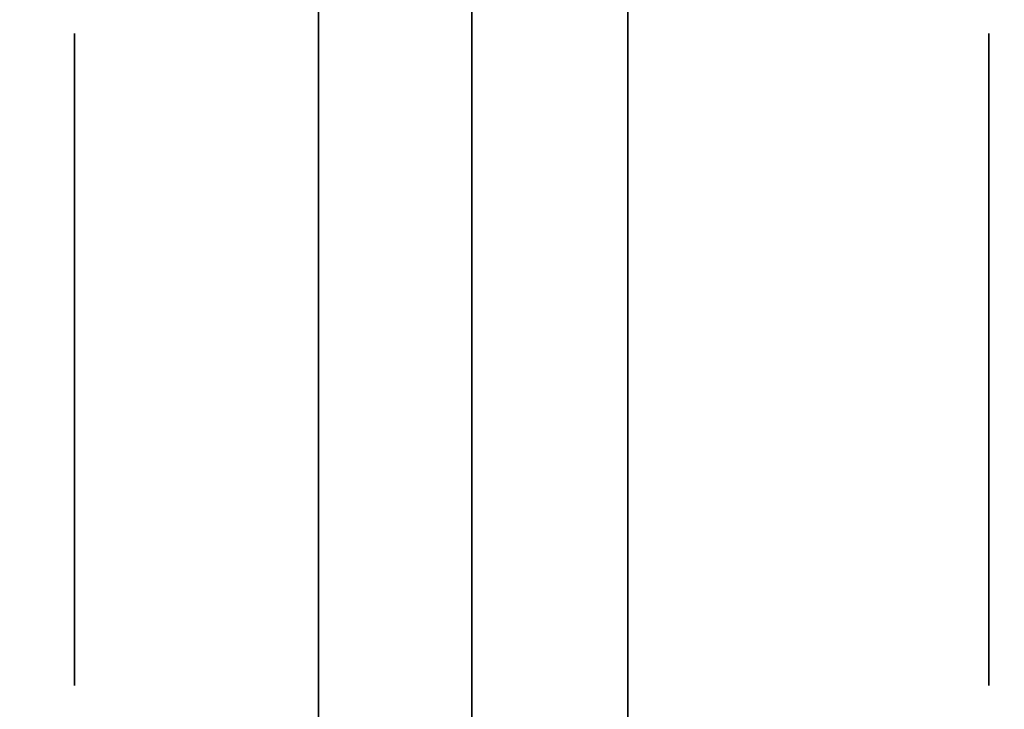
# Model space of a CAD drawing. Extents: x 248.8 to 273, y 2872.5 to 2876.7.
# Tile 56 of 256: x 248.8439 to 248.8843, y 2876.6703 to 2876.6986. Entities that reach past the tile are written whole.
import ezdxf

# ---------------------------------------------------------------- set-up
doc = ezdxf.new("R2010")
doc.units = 0
doc.header["$LTSCALE"] = 150
doc.header["$MEASUREMENT"] = 0
doc.layers.add('3DFACE_BOLT', color=7, linetype='CONTINUOUS')
doc.layers.add('3DFACE_SHAPE', color=7, linetype='CONTINUOUS')

msp = doc.modelspace()

# ---------------------------------------------------------------- linework, layer by layer
at = {"layer": '3DFACE_BOLT', "color": 1}
for points, invisible_edges in [([(248.846187, 2876.691354, -0.146583), (248.846187, 2876.698041, -0.135), (248.856187, 2876.691354, -0.146583)], 14), ([(248.856187, 2876.691354, -0.146583), (248.846187, 2876.698041, -0.135), (248.856187, 2876.698041, -0.135)], 3), ([(248.846187, 2876.698041, -0.135), (248.846187, 2876.691354, -0.123417), (248.856187, 2876.698041, -0.135)], 14), ([(248.856187, 2876.698041, -0.135), (248.846187, 2876.691354, -0.123417), (248.856187, 2876.691354, -0.123417)], 3), ([(248.846187, 2876.691354, -0.123417), (248.846187, 2876.698041, -0.135), (248.846187, 2876.691354, -0.146583)], 12), ([(248.846187, 2876.691354, -0.076583), (248.846187, 2876.698041, -0.065), (248.856187, 2876.691354, -0.076583)], 14), ([(248.856187, 2876.691354, -0.076583), (248.846187, 2876.698041, -0.065), (248.856187, 2876.698041, -0.065)], 3), ([(248.846187, 2876.698041, -0.065), (248.846187, 2876.691354, -0.053417), (248.856187, 2876.698041, -0.065)], 14), ([(248.856187, 2876.698041, -0.065), (248.846187, 2876.691354, -0.053417), (248.856187, 2876.691354, -0.053417)], 3), ([(248.846187, 2876.691354, -0.053417), (248.846187, 2876.698041, -0.065), (248.846187, 2876.691354, -0.076583)], 12), ([(248.856187, 2876.691354, -0.146583), (248.856187, 2876.698041, -0.135), (248.856187, 2876.691354, -0.123417)], 12), ([(248.856187, 2876.691354, -0.076583), (248.856187, 2876.698041, -0.065), (248.856187, 2876.691354, -0.053417)], 12), ([(248.868887, 2876.691354, -0.146583), (248.868887, 2876.698041, -0.135), (248.883687, 2876.691354, -0.146583)], 14), ([(248.883687, 2876.691354, -0.146583), (248.868887, 2876.698041, -0.135), (248.883687, 2876.698041, -0.135)], 3), ([(248.868887, 2876.698041, -0.135), (248.868887, 2876.691354, -0.123417), (248.883687, 2876.698041, -0.135)], 14), ([(248.883687, 2876.698041, -0.135), (248.868887, 2876.691354, -0.123417), (248.883687, 2876.691354, -0.123417)], 3), ([(248.868887, 2876.691354, -0.123417), (248.868887, 2876.698041, -0.135), (248.868887, 2876.691354, -0.146583)], 12), ([(248.868887, 2876.691354, -0.076583), (248.868887, 2876.698041, -0.065), (248.883687, 2876.691354, -0.076583)], 14), ([(248.883687, 2876.691354, -0.076583), (248.868887, 2876.698041, -0.065), (248.883687, 2876.698041, -0.065)], 3), ([(248.868887, 2876.698041, -0.065), (248.868887, 2876.691354, -0.053417), (248.883687, 2876.698041, -0.065)], 14), ([(248.883687, 2876.698041, -0.065), (248.868887, 2876.691354, -0.053417), (248.883687, 2876.691354, -0.053417)], 3), ([(248.868887, 2876.691354, -0.053417), (248.868887, 2876.698041, -0.065), (248.868887, 2876.691354, -0.076583)], 12), ([(248.883687, 2876.691354, -0.146583), (248.883687, 2876.698041, -0.135), (248.883687, 2876.691354, -0.123417)], 12), ([(248.883687, 2876.691354, -0.076583), (248.883687, 2876.698041, -0.065), (248.883687, 2876.691354, -0.053417)], 12), ([(248.906187, 2876.692275, -0.137472), (248.856187, 2876.692666, -0.135), (248.906187, 2876.692666, -0.135)], 3), ([(248.856187, 2876.692666, -0.135), (248.856187, 2876.692275, -0.132528), (248.906187, 2876.692666, -0.135)], 14), ([(248.906187, 2876.692666, -0.135), (248.856187, 2876.692275, -0.132528), (248.906187, 2876.692275, -0.132528)], 3), ([(248.906187, 2876.692275, -0.067472), (248.856187, 2876.692666, -0.065), (248.906187, 2876.692666, -0.065)], 3), ([(248.856187, 2876.692666, -0.065), (248.856187, 2876.692275, -0.062528), (248.906187, 2876.692666, -0.065)], 14), ([(248.906187, 2876.692666, -0.065), (248.856187, 2876.692275, -0.062528), (248.906187, 2876.692275, -0.062528)], 3), ([(248.856187, 2876.692275, -0.137472), (248.856187, 2876.692666, -0.135), (248.906187, 2876.692275, -0.137472)], 14), ([(248.856187, 2876.692275, -0.132528), (248.856187, 2876.692666, -0.135), (248.856187, 2876.692275, -0.137472)], 12), ([(248.856187, 2876.692275, -0.067472), (248.856187, 2876.692666, -0.065), (248.906187, 2876.692275, -0.067472)], 14), ([(248.856187, 2876.692275, -0.062528), (248.856187, 2876.692666, -0.065), (248.856187, 2876.692275, -0.067472)], 12), ([(248.856187, 2876.691139, -0.139702), (248.856187, 2876.692275, -0.137472), (248.906187, 2876.691139, -0.139702)], 14), ([(248.906187, 2876.691139, -0.139702), (248.856187, 2876.692275, -0.137472), (248.906187, 2876.692275, -0.137472)], 3), ([(248.856187, 2876.692275, -0.132528), (248.856187, 2876.691139, -0.130298), (248.906187, 2876.692275, -0.132528)], 14), ([(248.906187, 2876.692275, -0.132528), (248.856187, 2876.691139, -0.130298), (248.906187, 2876.691139, -0.130298)], 3), ([(248.856187, 2876.691139, -0.130298), (248.856187, 2876.692275, -0.132528), (248.856187, 2876.691139, -0.139702)], 14), ([(248.856187, 2876.691139, -0.139702), (248.856187, 2876.692275, -0.132528), (248.856187, 2876.692275, -0.137472)], 3), ([(248.856187, 2876.691139, -0.069702), (248.856187, 2876.692275, -0.067472), (248.906187, 2876.691139, -0.069702)], 14), ([(248.906187, 2876.691139, -0.069702), (248.856187, 2876.692275, -0.067472), (248.906187, 2876.692275, -0.067472)], 3), ([(248.856187, 2876.692275, -0.062528), (248.856187, 2876.691139, -0.060298), (248.906187, 2876.692275, -0.062528)], 14), ([(248.906187, 2876.692275, -0.062528), (248.856187, 2876.691139, -0.060298), (248.906187, 2876.691139, -0.060298)], 3), ([(248.856187, 2876.691139, -0.060298), (248.856187, 2876.692275, -0.062528), (248.856187, 2876.691139, -0.069702)], 14), ([(248.856187, 2876.691139, -0.069702), (248.856187, 2876.692275, -0.062528), (248.856187, 2876.692275, -0.067472)], 3), ([(248.846187, 2876.677979, -0.146583), (248.846187, 2876.691354, -0.146583), (248.856187, 2876.677979, -0.146583)], 14), ([(248.856187, 2876.677979, -0.146583), (248.846187, 2876.691354, -0.146583), (248.856187, 2876.691354, -0.146583)], 3), ([(248.846187, 2876.691354, -0.123417), (248.846187, 2876.677979, -0.123417), (248.856187, 2876.691354, -0.123417)], 14), ([(248.856187, 2876.691354, -0.123417), (248.846187, 2876.677979, -0.123417), (248.856187, 2876.677979, -0.123417)], 3), ([(248.846187, 2876.677979, -0.123417), (248.846187, 2876.691354, -0.123417), (248.846187, 2876.677979, -0.146583)], 14), ([(248.846187, 2876.677979, -0.146583), (248.846187, 2876.691354, -0.123417), (248.846187, 2876.691354, -0.146583)], 3), ([(248.846187, 2876.677979, -0.076583), (248.846187, 2876.691354, -0.076583), (248.856187, 2876.677979, -0.076583)], 14), ([(248.856187, 2876.677979, -0.076583), (248.846187, 2876.691354, -0.076583), (248.856187, 2876.691354, -0.076583)], 3), ([(248.846187, 2876.691354, -0.053417), (248.846187, 2876.677979, -0.053417), (248.856187, 2876.691354, -0.053417)], 14), ([(248.856187, 2876.691354, -0.053417), (248.846187, 2876.677979, -0.053417), (248.856187, 2876.677979, -0.053417)], 3), ([(248.846187, 2876.677979, -0.053417), (248.846187, 2876.691354, -0.053417), (248.846187, 2876.677979, -0.076583)], 14), ([(248.846187, 2876.677979, -0.076583), (248.846187, 2876.691354, -0.053417), (248.846187, 2876.691354, -0.076583)], 3), ([(248.856187, 2876.677979, -0.146583), (248.856187, 2876.691354, -0.146583), (248.856187, 2876.677979, -0.123417)], 14), ([(248.856187, 2876.677979, -0.123417), (248.856187, 2876.691354, -0.146583), (248.856187, 2876.691354, -0.123417)], 3), ([(248.856187, 2876.677979, -0.076583), (248.856187, 2876.691354, -0.076583), (248.856187, 2876.677979, -0.053417)], 14), ([(248.856187, 2876.677979, -0.053417), (248.856187, 2876.691354, -0.076583), (248.856187, 2876.691354, -0.053417)], 3), ([(248.856187, 2876.689369, -0.141472), (248.856187, 2876.691139, -0.139702), (248.906187, 2876.689369, -0.141472)], 14), ([(248.906187, 2876.689369, -0.141472), (248.856187, 2876.691139, -0.139702), (248.906187, 2876.691139, -0.139702)], 3), ([(248.856187, 2876.691139, -0.130298), (248.856187, 2876.689369, -0.128528), (248.906187, 2876.691139, -0.130298)], 14), ([(248.906187, 2876.691139, -0.130298), (248.856187, 2876.689369, -0.128528), (248.906187, 2876.689369, -0.128528)], 3), ([(248.856187, 2876.689369, -0.128528), (248.856187, 2876.691139, -0.130298), (248.856187, 2876.689369, -0.141472)], 14), ([(248.856187, 2876.689369, -0.141472), (248.856187, 2876.691139, -0.130298), (248.856187, 2876.691139, -0.139702)], 3), ([(248.856187, 2876.689369, -0.071472), (248.856187, 2876.691139, -0.069702), (248.906187, 2876.689369, -0.071472)], 14), ([(248.906187, 2876.689369, -0.071472), (248.856187, 2876.691139, -0.069702), (248.906187, 2876.691139, -0.069702)], 3), ([(248.856187, 2876.691139, -0.060298), (248.856187, 2876.689369, -0.058528), (248.906187, 2876.691139, -0.060298)], 14), ([(248.906187, 2876.691139, -0.060298), (248.856187, 2876.689369, -0.058528), (248.906187, 2876.689369, -0.058528)], 3), ([(248.856187, 2876.689369, -0.058528), (248.856187, 2876.691139, -0.060298), (248.856187, 2876.689369, -0.071472)], 14), ([(248.856187, 2876.689369, -0.071472), (248.856187, 2876.691139, -0.060298), (248.856187, 2876.691139, -0.069702)], 3), ([(248.868887, 2876.677979, -0.146583), (248.868887, 2876.691354, -0.146583), (248.883687, 2876.677979, -0.146583)], 14), ([(248.883687, 2876.677979, -0.146583), (248.868887, 2876.691354, -0.146583), (248.883687, 2876.691354, -0.146583)], 3), ([(248.868887, 2876.691354, -0.123417), (248.868887, 2876.677979, -0.123417), (248.883687, 2876.691354, -0.123417)], 14), ([(248.883687, 2876.691354, -0.123417), (248.868887, 2876.677979, -0.123417), (248.883687, 2876.677979, -0.123417)], 3), ([(248.868887, 2876.677979, -0.123417), (248.868887, 2876.691354, -0.123417), (248.868887, 2876.677979, -0.146583)], 14), ([(248.868887, 2876.677979, -0.146583), (248.868887, 2876.691354, -0.123417), (248.868887, 2876.691354, -0.146583)], 3), ([(248.868887, 2876.677979, -0.076583), (248.868887, 2876.691354, -0.076583), (248.883687, 2876.677979, -0.076583)], 14), ([(248.883687, 2876.677979, -0.076583), (248.868887, 2876.691354, -0.076583), (248.883687, 2876.691354, -0.076583)], 3), ([(248.868887, 2876.691354, -0.053417), (248.868887, 2876.677979, -0.053417), (248.883687, 2876.691354, -0.053417)], 14), ([(248.883687, 2876.691354, -0.053417), (248.868887, 2876.677979, -0.053417), (248.883687, 2876.677979, -0.053417)], 3), ([(248.868887, 2876.677979, -0.053417), (248.868887, 2876.691354, -0.053417), (248.868887, 2876.677979, -0.076583)], 14), ([(248.868887, 2876.677979, -0.076583), (248.868887, 2876.691354, -0.053417), (248.868887, 2876.691354, -0.076583)], 3), ([(248.883687, 2876.677979, -0.146583), (248.883687, 2876.691354, -0.146583), (248.883687, 2876.677979, -0.123417)], 14), ([(248.883687, 2876.677979, -0.123417), (248.883687, 2876.691354, -0.146583), (248.883687, 2876.691354, -0.123417)], 3), ([(248.883687, 2876.677979, -0.076583), (248.883687, 2876.691354, -0.076583), (248.883687, 2876.677979, -0.053417)], 14), ([(248.883687, 2876.677979, -0.053417), (248.883687, 2876.691354, -0.076583), (248.883687, 2876.691354, -0.053417)], 3), ([(248.856187, 2876.687139, -0.142608), (248.856187, 2876.689369, -0.141472), (248.906187, 2876.687139, -0.142608)], 14), ([(248.906187, 2876.687139, -0.142608), (248.856187, 2876.689369, -0.141472), (248.906187, 2876.689369, -0.141472)], 3), ([(248.856187, 2876.689369, -0.128528), (248.856187, 2876.687139, -0.127392), (248.906187, 2876.689369, -0.128528)], 14), ([(248.906187, 2876.689369, -0.128528), (248.856187, 2876.687139, -0.127392), (248.906187, 2876.687139, -0.127392)], 3), ([(248.856187, 2876.687139, -0.127392), (248.856187, 2876.689369, -0.128528), (248.856187, 2876.687139, -0.142608)], 14), ([(248.856187, 2876.687139, -0.142608), (248.856187, 2876.689369, -0.128528), (248.856187, 2876.689369, -0.141472)], 3), ([(248.856187, 2876.687139, -0.072608), (248.856187, 2876.689369, -0.071472), (248.906187, 2876.687139, -0.072608)], 14), ([(248.906187, 2876.687139, -0.072608), (248.856187, 2876.689369, -0.071472), (248.906187, 2876.689369, -0.071472)], 3), ([(248.856187, 2876.689369, -0.058528), (248.856187, 2876.687139, -0.057392), (248.906187, 2876.689369, -0.058528)], 14), ([(248.906187, 2876.689369, -0.058528), (248.856187, 2876.687139, -0.057392), (248.906187, 2876.687139, -0.057392)], 3), ([(248.856187, 2876.687139, -0.057392), (248.856187, 2876.689369, -0.058528), (248.856187, 2876.687139, -0.072608)], 14), ([(248.856187, 2876.687139, -0.072608), (248.856187, 2876.689369, -0.058528), (248.856187, 2876.689369, -0.071472)], 3), ([(248.856187, 2876.684666, -0.143), (248.856187, 2876.687139, -0.142608), (248.906187, 2876.684666, -0.143)], 14), ([(248.906187, 2876.684666, -0.143), (248.856187, 2876.687139, -0.142608), (248.906187, 2876.687139, -0.142608)], 3), ([(248.856187, 2876.687139, -0.127392), (248.856187, 2876.684666, -0.127), (248.906187, 2876.687139, -0.127392)], 14), ([(248.906187, 2876.687139, -0.127392), (248.856187, 2876.684666, -0.127), (248.906187, 2876.684666, -0.127)], 3), ([(248.856187, 2876.684666, -0.127), (248.856187, 2876.687139, -0.127392), (248.856187, 2876.684666, -0.143)], 14), ([(248.856187, 2876.684666, -0.143), (248.856187, 2876.687139, -0.127392), (248.856187, 2876.687139, -0.142608)], 3), ([(248.856187, 2876.684666, -0.073), (248.856187, 2876.687139, -0.072608), (248.906187, 2876.684666, -0.073)], 14), ([(248.906187, 2876.684666, -0.073), (248.856187, 2876.687139, -0.072608), (248.906187, 2876.687139, -0.072608)], 3), ([(248.856187, 2876.687139, -0.057392), (248.856187, 2876.684666, -0.057), (248.906187, 2876.687139, -0.057392)], 14), ([(248.906187, 2876.687139, -0.057392), (248.856187, 2876.684666, -0.057), (248.906187, 2876.684666, -0.057)], 3), ([(248.856187, 2876.684666, -0.057), (248.856187, 2876.687139, -0.057392), (248.856187, 2876.684666, -0.073)], 14), ([(248.856187, 2876.684666, -0.073), (248.856187, 2876.687139, -0.057392), (248.856187, 2876.687139, -0.072608)], 3), ([(248.906187, 2876.682194, -0.142608), (248.856187, 2876.684666, -0.143), (248.906187, 2876.684666, -0.143)], 3), ([(248.856187, 2876.684666, -0.127), (248.856187, 2876.682194, -0.127392), (248.906187, 2876.684666, -0.127)], 14), ([(248.906187, 2876.684666, -0.127), (248.856187, 2876.682194, -0.127392), (248.906187, 2876.682194, -0.127392)], 3), ([(248.906187, 2876.682194, -0.072608), (248.856187, 2876.684666, -0.073), (248.906187, 2876.684666, -0.073)], 3), ([(248.856187, 2876.684666, -0.057), (248.856187, 2876.682194, -0.057392), (248.906187, 2876.684666, -0.057)], 14), ([(248.906187, 2876.684666, -0.057), (248.856187, 2876.682194, -0.057392), (248.906187, 2876.682194, -0.057392)], 3), ([(248.856187, 2876.682194, -0.142608), (248.856187, 2876.684666, -0.143), (248.906187, 2876.682194, -0.142608)], 14), ([(248.856187, 2876.682194, -0.127392), (248.856187, 2876.684666, -0.127), (248.856187, 2876.682194, -0.142608)], 14), ([(248.856187, 2876.682194, -0.142608), (248.856187, 2876.684666, -0.127), (248.856187, 2876.684666, -0.143)], 3), ([(248.856187, 2876.682194, -0.072608), (248.856187, 2876.684666, -0.073), (248.906187, 2876.682194, -0.072608)], 14), ([(248.856187, 2876.682194, -0.057392), (248.856187, 2876.684666, -0.057), (248.856187, 2876.682194, -0.072608)], 14), ([(248.856187, 2876.682194, -0.072608), (248.856187, 2876.684666, -0.057), (248.856187, 2876.684666, -0.073)], 3), ([(248.856187, 2876.679964, -0.141472), (248.856187, 2876.682194, -0.142608), (248.906187, 2876.679964, -0.141472)], 14), ([(248.906187, 2876.679964, -0.141472), (248.856187, 2876.682194, -0.142608), (248.906187, 2876.682194, -0.142608)], 3), ([(248.856187, 2876.682194, -0.127392), (248.856187, 2876.679964, -0.128528), (248.906187, 2876.682194, -0.127392)], 14), ([(248.906187, 2876.682194, -0.127392), (248.856187, 2876.679964, -0.128528), (248.906187, 2876.679964, -0.128528)], 3), ([(248.856187, 2876.679964, -0.128528), (248.856187, 2876.682194, -0.127392), (248.856187, 2876.679964, -0.141472)], 14), ([(248.856187, 2876.679964, -0.141472), (248.856187, 2876.682194, -0.127392), (248.856187, 2876.682194, -0.142608)], 3), ([(248.856187, 2876.679964, -0.071472), (248.856187, 2876.682194, -0.072608), (248.906187, 2876.679964, -0.071472)], 14), ([(248.906187, 2876.679964, -0.071472), (248.856187, 2876.682194, -0.072608), (248.906187, 2876.682194, -0.072608)], 3), ([(248.856187, 2876.682194, -0.057392), (248.856187, 2876.679964, -0.058528), (248.906187, 2876.682194, -0.057392)], 14), ([(248.906187, 2876.682194, -0.057392), (248.856187, 2876.679964, -0.058528), (248.906187, 2876.679964, -0.058528)], 3), ([(248.856187, 2876.679964, -0.058528), (248.856187, 2876.682194, -0.057392), (248.856187, 2876.679964, -0.071472)], 14), ([(248.856187, 2876.679964, -0.071472), (248.856187, 2876.682194, -0.057392), (248.856187, 2876.682194, -0.072608)], 3), ([(248.856187, 2876.678194, -0.139702), (248.856187, 2876.679964, -0.141472), (248.906187, 2876.678194, -0.139702)], 14), ([(248.906187, 2876.678194, -0.139702), (248.856187, 2876.679964, -0.141472), (248.906187, 2876.679964, -0.141472)], 3), ([(248.856187, 2876.679964, -0.128528), (248.856187, 2876.678194, -0.130298), (248.906187, 2876.679964, -0.128528)], 14), ([(248.906187, 2876.679964, -0.128528), (248.856187, 2876.678194, -0.130298), (248.906187, 2876.678194, -0.130298)], 3), ([(248.856187, 2876.678194, -0.130298), (248.856187, 2876.679964, -0.128528), (248.856187, 2876.678194, -0.139702)], 14), ([(248.856187, 2876.678194, -0.139702), (248.856187, 2876.679964, -0.128528), (248.856187, 2876.679964, -0.141472)], 3), ([(248.856187, 2876.678194, -0.069702), (248.856187, 2876.679964, -0.071472), (248.906187, 2876.678194, -0.069702)], 14), ([(248.906187, 2876.678194, -0.069702), (248.856187, 2876.679964, -0.071472), (248.906187, 2876.679964, -0.071472)], 3), ([(248.856187, 2876.679964, -0.058528), (248.856187, 2876.678194, -0.060298), (248.906187, 2876.679964, -0.058528)], 14), ([(248.906187, 2876.679964, -0.058528), (248.856187, 2876.678194, -0.060298), (248.906187, 2876.678194, -0.060298)], 3), ([(248.856187, 2876.678194, -0.060298), (248.856187, 2876.679964, -0.058528), (248.856187, 2876.678194, -0.069702)], 14), ([(248.856187, 2876.678194, -0.069702), (248.856187, 2876.679964, -0.058528), (248.856187, 2876.679964, -0.071472)], 3), ([(248.856187, 2876.677058, -0.137472), (248.856187, 2876.678194, -0.139702), (248.906187, 2876.677058, -0.137472)], 14), ([(248.906187, 2876.677058, -0.137472), (248.856187, 2876.678194, -0.139702), (248.906187, 2876.678194, -0.139702)], 3), ([(248.856187, 2876.678194, -0.130298), (248.856187, 2876.677058, -0.132528), (248.906187, 2876.678194, -0.130298)], 14), ([(248.906187, 2876.678194, -0.130298), (248.856187, 2876.677058, -0.132528), (248.906187, 2876.677058, -0.132528)], 3), ([(248.856187, 2876.677058, -0.132528), (248.856187, 2876.678194, -0.130298), (248.856187, 2876.677058, -0.137472)], 14), ([(248.856187, 2876.677058, -0.137472), (248.856187, 2876.678194, -0.130298), (248.856187, 2876.678194, -0.139702)], 3), ([(248.856187, 2876.677058, -0.067472), (248.856187, 2876.678194, -0.069702), (248.906187, 2876.677058, -0.067472)], 14), ([(248.906187, 2876.677058, -0.067472), (248.856187, 2876.678194, -0.069702), (248.906187, 2876.678194, -0.069702)], 3), ([(248.856187, 2876.678194, -0.060298), (248.856187, 2876.677058, -0.062528), (248.906187, 2876.678194, -0.060298)], 14), ([(248.906187, 2876.678194, -0.060298), (248.856187, 2876.677058, -0.062528), (248.906187, 2876.677058, -0.062528)], 3), ([(248.856187, 2876.677058, -0.062528), (248.856187, 2876.678194, -0.060298), (248.856187, 2876.677058, -0.067472)], 14), ([(248.856187, 2876.677058, -0.067472), (248.856187, 2876.678194, -0.060298), (248.856187, 2876.678194, -0.069702)], 3), ([(248.846187, 2876.671291, -0.135), (248.846187, 2876.677979, -0.146583), (248.856187, 2876.671291, -0.135)], 14), ([(248.856187, 2876.671291, -0.135), (248.846187, 2876.677979, -0.146583), (248.856187, 2876.677979, -0.146583)], 3), ([(248.846187, 2876.677979, -0.123417), (248.846187, 2876.671291, -0.135), (248.856187, 2876.677979, -0.123417)], 14), ([(248.856187, 2876.677979, -0.123417), (248.846187, 2876.671291, -0.135), (248.856187, 2876.671291, -0.135)], 3), ([(248.846187, 2876.671291, -0.135), (248.846187, 2876.677979, -0.123417), (248.846187, 2876.677979, -0.146583)], 2), ([(248.846187, 2876.671291, -0.065), (248.846187, 2876.677979, -0.076583), (248.856187, 2876.671291, -0.065)], 14), ([(248.856187, 2876.671291, -0.065), (248.846187, 2876.677979, -0.076583), (248.856187, 2876.677979, -0.076583)], 3), ([(248.846187, 2876.677979, -0.053417), (248.846187, 2876.671291, -0.065), (248.856187, 2876.677979, -0.053417)], 14), ([(248.856187, 2876.677979, -0.053417), (248.846187, 2876.671291, -0.065), (248.856187, 2876.671291, -0.065)], 3), ([(248.846187, 2876.671291, -0.065), (248.846187, 2876.677979, -0.053417), (248.846187, 2876.677979, -0.076583)], 2), ([(248.856187, 2876.671291, -0.135), (248.856187, 2876.677979, -0.146583), (248.856187, 2876.677979, -0.123417)], 2), ([(248.856187, 2876.671291, -0.065), (248.856187, 2876.677979, -0.076583), (248.856187, 2876.677979, -0.053417)], 2), ([(248.868887, 2876.671291, -0.135), (248.868887, 2876.677979, -0.146583), (248.883687, 2876.671291, -0.135)], 14), ([(248.883687, 2876.671291, -0.135), (248.868887, 2876.677979, -0.146583), (248.883687, 2876.677979, -0.146583)], 3), ([(248.868887, 2876.677979, -0.123417), (248.868887, 2876.671291, -0.135), (248.883687, 2876.677979, -0.123417)], 14), ([(248.883687, 2876.677979, -0.123417), (248.868887, 2876.671291, -0.135), (248.883687, 2876.671291, -0.135)], 3), ([(248.868887, 2876.671291, -0.135), (248.868887, 2876.677979, -0.123417), (248.868887, 2876.677979, -0.146583)], 2), ([(248.868887, 2876.671291, -0.065), (248.868887, 2876.677979, -0.076583), (248.883687, 2876.671291, -0.065)], 14), ([(248.883687, 2876.671291, -0.065), (248.868887, 2876.677979, -0.076583), (248.883687, 2876.677979, -0.076583)], 3), ([(248.868887, 2876.677979, -0.053417), (248.868887, 2876.671291, -0.065), (248.883687, 2876.677979, -0.053417)], 14), ([(248.883687, 2876.677979, -0.053417), (248.868887, 2876.671291, -0.065), (248.883687, 2876.671291, -0.065)], 3), ([(248.868887, 2876.671291, -0.065), (248.868887, 2876.677979, -0.053417), (248.868887, 2876.677979, -0.076583)], 2), ([(248.883687, 2876.671291, -0.135), (248.883687, 2876.677979, -0.146583), (248.883687, 2876.677979, -0.123417)], 2), ([(248.883687, 2876.671291, -0.065), (248.883687, 2876.677979, -0.076583), (248.883687, 2876.677979, -0.053417)], 2), ([(248.856187, 2876.676666, -0.135), (248.856187, 2876.677058, -0.137472), (248.906187, 2876.676666, -0.135)], 14), ([(248.906187, 2876.676666, -0.135), (248.856187, 2876.677058, -0.137472), (248.906187, 2876.677058, -0.137472)], 3), ([(248.856187, 2876.677058, -0.132528), (248.856187, 2876.676666, -0.135), (248.906187, 2876.677058, -0.132528)], 14), ([(248.906187, 2876.677058, -0.132528), (248.856187, 2876.676666, -0.135), (248.906187, 2876.676666, -0.135)], 3), ([(248.856187, 2876.676666, -0.135), (248.856187, 2876.677058, -0.132528), (248.856187, 2876.677058, -0.137472)], 2), ([(248.856187, 2876.676666, -0.065), (248.856187, 2876.677058, -0.067472), (248.906187, 2876.676666, -0.065)], 14), ([(248.906187, 2876.676666, -0.065), (248.856187, 2876.677058, -0.067472), (248.906187, 2876.677058, -0.067472)], 3), ([(248.856187, 2876.677058, -0.062528), (248.856187, 2876.676666, -0.065), (248.906187, 2876.677058, -0.062528)], 14), ([(248.906187, 2876.677058, -0.062528), (248.856187, 2876.676666, -0.065), (248.906187, 2876.676666, -0.065)], 3), ([(248.856187, 2876.676666, -0.065), (248.856187, 2876.677058, -0.062528), (248.856187, 2876.677058, -0.067472)], 2)]:
    msp.add_3dface(points, dxfattribs=dict(at, invisible_edges=invisible_edges))
at = {"layer": '3DFACE_SHAPE', "color": 13}
for points, invisible_edges in [([(248.862487, 2876.693166, -0.065), (248.862487, 2876.690677, -0.05899), (248.862487, 2876.726667, -0.065)], 14), ([(248.862487, 2876.690677, -0.05899), (248.862487, 2876.684666, -0.0565), (248.862487, 2876.726667, -0.065)], 14), ([(248.862487, 2876.726667, -0.065), (248.862487, 2876.684666, -0.0565), (248.862487, 2876.726667, -0.03)], 15), ([(248.862487, 2876.684666, -0.0565), (248.862487, 2876.678656, -0.05899), (248.862487, 2876.726667, -0.03)], 14), ([(248.862487, 2876.726667, -0.03), (248.862487, 2876.678656, -0.05899), (248.862487, 2876.624667, -0.03)], 3), ([(248.862487, 2876.624667, -0.17), (248.862487, 2876.690677, -0.14101), (248.862487, 2876.726667, -0.17)], 3), ([(248.862487, 2876.690677, -0.14101), (248.862487, 2876.726667, -0.135), (248.862487, 2876.726667, -0.17)], 13), ([(248.862487, 2876.690677, -0.14101), (248.862487, 2876.693166, -0.135), (248.862487, 2876.726667, -0.135)], 14), ([(248.862487, 2876.693166, -0.065), (248.862487, 2876.726667, -0.065), (248.862487, 2876.690677, -0.12899)], 15), ([(248.862487, 2876.690677, -0.12899), (248.862487, 2876.726667, -0.065), (248.862487, 2876.693166, -0.135)], 3), ([(248.862487, 2876.726667, -0.065), (248.862487, 2876.726667, -0.135), (248.862487, 2876.693166, -0.135)], 14), ([(248.862487, 2876.624667, -0.03), (248.868887, 2876.684666, -0.03), (248.862487, 2876.726667, -0.03)], 3), ([(248.868887, 2876.684666, -0.03), (248.868887, 2876.726667, -0.03), (248.862487, 2876.726667, -0.03)], 12), ([(248.868887, 2876.726667, -0.17), (248.868887, 2876.631067, -0.17), (248.862487, 2876.726667, -0.17)], 2), ([(248.862487, 2876.726667, -0.17), (248.868887, 2876.631067, -0.17), (248.862487, 2876.624667, -0.17)], 3), ([(248.868887, 2876.684666, -0.03), (248.868887, 2876.690677, -0.05899), (248.868887, 2876.726667, -0.03)], 15), ([(248.868887, 2876.690677, -0.05899), (248.868887, 2876.693166, -0.065), (248.868887, 2876.726667, -0.03)], 14), ([(248.868887, 2876.726667, -0.03), (248.868887, 2876.693166, -0.065), (248.868887, 2876.690677, -0.07101)], 13), ([(248.868887, 2876.690677, -0.07101), (248.868887, 2876.693166, -0.135), (248.868887, 2876.726667, -0.03)], 15), ([(248.868887, 2876.693166, -0.135), (248.868887, 2876.726667, -0.17), (248.868887, 2876.726667, -0.03)], 13), ([(248.868887, 2876.693166, -0.135), (248.868887, 2876.690677, -0.14101), (248.868887, 2876.726667, -0.17)], 14), ([(248.868887, 2876.690677, -0.14101), (248.868887, 2876.684666, -0.1435), (248.868887, 2876.726667, -0.17)], 14), ([(248.868887, 2876.726667, -0.17), (248.868887, 2876.684666, -0.1435), (248.868887, 2876.678656, -0.14101)], 13), ([(248.868887, 2876.726667, -0.17), (248.868887, 2876.678656, -0.14101), (248.868887, 2876.631067, -0.17)], 3), ([(248.856187, 2872.521516, -0.1905), (248.856187, 2876.721516, -0.1905), (248.759337, 2872.521516, -0.1905)], 2), ([(248.856187, 2876.721516, -0.1905), (248.759337, 2876.721516, -0.1905), (248.759337, 2872.521516, -0.1905)], 12), ([(248.856187, 2876.721516, -0.0095), (248.856187, 2876.684666, -0.0095), (248.759337, 2876.721516, -0.0095)], 2), ([(248.856187, 2876.684666, -0.0095), (248.856187, 2876.558366, -0.0095), (248.759337, 2876.721516, -0.0095)], 14), ([(248.759337, 2876.721516, -0.0095), (248.856187, 2876.558366, -0.0095), (248.856187, 2874.684666, -0.0095)], 13), ([(248.856187, 2874.684666, -0.0095), (248.856187, 2874.558366, -0.0095), (248.759337, 2876.721516, -0.0095)], 14), ([(248.856187, 2874.558366, -0.0095), (248.856187, 2872.684666, -0.0095), (248.759337, 2876.721516, -0.0095)], 14), ([(248.759337, 2876.721516, -0.0095), (248.856187, 2872.684666, -0.0095), (248.856187, 2872.558366, -0.0095)], 13), ([(248.759337, 2872.521516, -0.0095), (248.759337, 2876.721516, -0.0095), (248.856187, 2872.558366, -0.0095)], 14), ([(248.959337, 2872.521516), (248.959337, 2876.721516), (248.759337, 2872.521516)], 2), ([(248.959337, 2876.721516), (248.759337, 2876.721516), (248.759337, 2872.521516)], 12), ([(248.759337, 2872.521516, -0.2), (248.759337, 2876.721516, -0.2), (248.959337, 2872.521516, -0.2)], 2), ([(248.759337, 2876.721516, -0.2), (248.959337, 2876.721516, -0.2), (248.959337, 2872.521516, -0.2)], 12), ([(248.856187, 2874.558366, -0.1435), (248.856187, 2876.721516, -0.1905), (248.856187, 2872.684666, -0.1435)], 15), ([(248.856187, 2872.684666, -0.1435), (248.856187, 2876.721516, -0.1905), (248.856187, 2872.521516, -0.1905)], 13), ([(248.856187, 2874.684666, -0.1435), (248.856187, 2876.721516, -0.1905), (248.856187, 2874.558366, -0.1435)], 15), ([(248.856187, 2874.684666, -0.1435), (248.856187, 2876.558366, -0.1435), (248.856187, 2876.721516, -0.1905)], 15), ([(248.856187, 2876.558366, -0.1435), (248.856187, 2876.564377, -0.14101), (248.856187, 2876.721516, -0.1905)], 14), ([(248.856187, 2876.684666, -0.1435), (248.856187, 2876.721516, -0.1905), (248.856187, 2876.564377, -0.14101)], 15), ([(248.856187, 2876.684666, -0.1435), (248.856187, 2876.690677, -0.14101), (248.856187, 2876.721516, -0.1905)], 14), ([(248.856187, 2876.690677, -0.14101), (248.856187, 2876.693166, -0.135), (248.856187, 2876.721516, -0.1905)], 14), ([(248.856187, 2876.721516, -0.1905), (248.856187, 2876.693166, -0.135), (248.856187, 2876.690677, -0.12899)], 13), ([(248.856187, 2876.690677, -0.12899), (248.856187, 2876.693166, -0.065), (248.856187, 2876.721516, -0.1905)], 15), ([(248.856187, 2876.693166, -0.065), (248.856187, 2876.721516, -0.0095), (248.856187, 2876.721516, -0.1905)], 13), ([(248.856187, 2876.693166, -0.065), (248.856187, 2876.690677, -0.05899), (248.856187, 2876.721516, -0.0095)], 14), ([(248.856187, 2876.721516, -0.0095), (248.856187, 2876.690677, -0.05899), (248.856187, 2876.684666, -0.0095)], 3), ([(248.862487, 2874.558366, -0.0565), (248.862487, 2876.721516, -0.0095), (248.862487, 2872.684666, -0.0565)], 15), ([(248.862487, 2872.684666, -0.0565), (248.862487, 2876.721516, -0.0095), (248.862487, 2872.521516, -0.0095)], 13), ([(248.862487, 2874.684666, -0.0565), (248.862487, 2876.721516, -0.0095), (248.862487, 2874.558366, -0.0565)], 15), ([(248.862487, 2876.558366, -0.0565), (248.862487, 2876.721516, -0.0095), (248.862487, 2874.684666, -0.0565)], 15), ([(248.862487, 2876.564377, -0.05899), (248.862487, 2876.721516, -0.0095), (248.862487, 2876.558366, -0.0565)], 3), ([(248.862487, 2876.684666, -0.0565), (248.862487, 2876.721516, -0.0095), (248.862487, 2876.564377, -0.05899)], 15), ([(248.862487, 2876.684666, -0.0565), (248.862487, 2876.690677, -0.05899), (248.862487, 2876.721516, -0.0095)], 14), ([(248.862487, 2876.690677, -0.05899), (248.862487, 2876.693166, -0.065), (248.862487, 2876.721516, -0.0095)], 14), ([(248.862487, 2876.693166, -0.135), (248.862487, 2876.721516, -0.1905), (248.862487, 2876.690677, -0.07101)], 15), ([(248.862487, 2876.690677, -0.07101), (248.862487, 2876.721516, -0.1905), (248.862487, 2876.693166, -0.065)], 3), ([(248.862487, 2876.721516, -0.1905), (248.862487, 2876.721516, -0.0095), (248.862487, 2876.693166, -0.065)], 14), ([(248.862487, 2876.693166, -0.135), (248.862487, 2876.690677, -0.14101), (248.862487, 2876.721516, -0.1905)], 14), ([(248.862487, 2876.690677, -0.14101), (248.862487, 2876.684666, -0.1435), (248.862487, 2876.721516, -0.1905)], 14), ([(248.862487, 2876.721516, -0.1905), (248.862487, 2876.684666, -0.1435), (248.862487, 2876.678656, -0.14101)], 13), ([(248.862487, 2872.521516, -0.1905), (248.862487, 2876.721516, -0.1905), (248.862487, 2876.558366, -0.1435)], 14), ([(248.862487, 2876.721516, -0.1905), (248.862487, 2876.678656, -0.14101), (248.862487, 2876.558366, -0.1435)], 15), ([(248.862487, 2872.521516, -0.0095), (248.862487, 2876.721516, -0.0095), (248.959337, 2872.521516, -0.0095)], 2), ([(248.862487, 2876.721516, -0.0095), (248.959337, 2876.721516, -0.0095), (248.959337, 2872.521516, -0.0095)], 12), ([(248.959337, 2872.521516, -0.1905), (248.959337, 2876.721516, -0.1905), (248.862487, 2872.521516, -0.1905)], 2), ([(248.959337, 2876.721516, -0.1905), (248.862487, 2876.721516, -0.1905), (248.862487, 2872.521516, -0.1905)], 12), ([(248.856187, 2876.531016, -2.5), (248.856187, 2876.712016, -2.5), (248.862487, 2876.531016, -2.5)], 14), ([(248.856187, 2876.712016, -2.5), (248.862487, 2876.712016, -2.5), (248.862487, 2876.531016, -2.5)], 13), ([(248.856187, 2876.712016, -0.2), (248.856187, 2876.531016, -0.2), (248.862487, 2876.712016, -0.2)], 14), ([(248.856187, 2876.531016, -0.2), (248.862487, 2876.531016, -0.2), (248.862487, 2876.712016, -0.2)], 13), ([(248.856187, 2876.531016, -2.5), (248.856187, 2876.531016, -0.2), (248.856187, 2876.712016, -2.5)], 2), ([(248.856187, 2876.531016, -0.2), (248.856187, 2876.712016, -0.2), (248.856187, 2876.712016, -2.5)], 12), ([(248.862487, 2876.712016, -2.5), (248.862487, 2876.712016, -0.2), (248.862487, 2876.531016, -2.5)], 2), ([(248.862487, 2876.712016, -0.2), (248.862487, 2876.531016, -0.2), (248.862487, 2876.531016, -2.5)], 12), ([(248.862487, 2876.693166, -0.135), (248.856187, 2876.693166, -0.135), (248.862487, 2876.690677, -0.14101)], 3), ([(248.856187, 2876.693166, -0.135), (248.856187, 2876.690677, -0.14101), (248.862487, 2876.690677, -0.14101)], 14), ([(248.862487, 2876.690677, -0.12899), (248.856187, 2876.690677, -0.12899), (248.862487, 2876.693166, -0.135)], 3), ([(248.856187, 2876.690677, -0.12899), (248.856187, 2876.693166, -0.135), (248.862487, 2876.693166, -0.135)], 14), ([(248.862487, 2876.690677, -0.05899), (248.856187, 2876.690677, -0.05899), (248.862487, 2876.693166, -0.065)], 3), ([(248.856187, 2876.690677, -0.05899), (248.856187, 2876.693166, -0.065), (248.862487, 2876.693166, -0.065)], 14), ([(248.862487, 2876.693166, -0.065), (248.856187, 2876.693166, -0.065), (248.862487, 2876.690677, -0.07101)], 3), ([(248.856187, 2876.693166, -0.065), (248.856187, 2876.690677, -0.07101), (248.862487, 2876.690677, -0.07101)], 14), ([(248.856187, 2876.690677, -0.07101), (248.856187, 2876.693166, -0.065), (248.856187, 2876.690677, -0.12899)], 14), ([(248.862487, 2876.690677, -0.07101), (248.862487, 2876.693166, -0.065), (248.862487, 2876.690677, -0.12899)], 14), ([(248.868887, 2876.690677, -0.12899), (248.862487, 2876.690677, -0.12899), (248.868887, 2876.693166, -0.135)], 3), ([(248.862487, 2876.690677, -0.12899), (248.862487, 2876.693166, -0.135), (248.868887, 2876.693166, -0.135)], 14), ([(248.868887, 2876.693166, -0.135), (248.862487, 2876.693166, -0.135), (248.868887, 2876.690677, -0.14101)], 3), ([(248.862487, 2876.693166, -0.135), (248.862487, 2876.690677, -0.14101), (248.868887, 2876.690677, -0.14101)], 14), ([(248.868887, 2876.690677, -0.05899), (248.862487, 2876.690677, -0.05899), (248.868887, 2876.693166, -0.065)], 3), ([(248.862487, 2876.690677, -0.05899), (248.862487, 2876.693166, -0.065), (248.868887, 2876.693166, -0.065)], 14), ([(248.868887, 2876.693166, -0.065), (248.862487, 2876.693166, -0.065), (248.868887, 2876.690677, -0.07101)], 3), ([(248.862487, 2876.693166, -0.065), (248.862487, 2876.690677, -0.07101), (248.868887, 2876.690677, -0.07101)], 14), ([(248.862487, 2876.690677, -0.12899), (248.862487, 2876.693166, -0.135), (248.862487, 2876.690677, -0.07101)], 14), ([(248.868887, 2876.690677, -0.12899), (248.868887, 2876.693166, -0.135), (248.868887, 2876.690677, -0.07101)], 14), ([(248.862487, 2876.690677, -0.14101), (248.856187, 2876.690677, -0.14101), (248.862487, 2876.684666, -0.1435)], 3), ([(248.856187, 2876.690677, -0.14101), (248.856187, 2876.684666, -0.1435), (248.862487, 2876.684666, -0.1435)], 14), ([(248.862487, 2876.684666, -0.1265), (248.856187, 2876.684666, -0.1265), (248.862487, 2876.690677, -0.12899)], 3), ([(248.856187, 2876.684666, -0.1265), (248.856187, 2876.690677, -0.12899), (248.862487, 2876.690677, -0.12899)], 14), ([(248.862487, 2876.684666, -0.0565), (248.856187, 2876.684666, -0.0565), (248.862487, 2876.690677, -0.05899)], 3), ([(248.856187, 2876.684666, -0.0565), (248.856187, 2876.690677, -0.05899), (248.862487, 2876.690677, -0.05899)], 14), ([(248.862487, 2876.690677, -0.07101), (248.856187, 2876.690677, -0.07101), (248.862487, 2876.684666, -0.0735)], 3), ([(248.856187, 2876.690677, -0.07101), (248.856187, 2876.684666, -0.0735), (248.862487, 2876.684666, -0.0735)], 14), ([(248.856187, 2876.690677, -0.05899), (248.856187, 2876.684666, -0.0565), (248.856187, 2876.684666, -0.0095)], 14), ([(248.856187, 2876.690677, -0.12899), (248.856187, 2876.684666, -0.1265), (248.856187, 2876.690677, -0.07101)], 14), ([(248.856187, 2876.690677, -0.07101), (248.856187, 2876.684666, -0.1265), (248.856187, 2876.684666, -0.0735)], 3), ([(248.862487, 2876.690677, -0.07101), (248.862487, 2876.684666, -0.0735), (248.862487, 2876.690677, -0.12899)], 14), ([(248.862487, 2876.684666, -0.0735), (248.862487, 2876.684666, -0.1265), (248.862487, 2876.690677, -0.12899)], 13), ([(248.862487, 2876.684666, -0.1435), (248.862487, 2876.690677, -0.14101), (248.862487, 2876.624667, -0.17)], 14), ([(248.862487, 2876.690677, -0.12899), (248.862487, 2876.684666, -0.1265), (248.862487, 2876.690677, -0.07101)], 14), ([(248.862487, 2876.684666, -0.1265), (248.862487, 2876.684666, -0.0735), (248.862487, 2876.690677, -0.07101)], 13), ([(248.868887, 2876.690677, -0.14101), (248.862487, 2876.690677, -0.14101), (248.868887, 2876.684666, -0.1435)], 3), ([(248.862487, 2876.690677, -0.14101), (248.862487, 2876.684666, -0.1435), (248.868887, 2876.684666, -0.1435)], 14), ([(248.868887, 2876.684666, -0.1265), (248.862487, 2876.684666, -0.1265), (248.868887, 2876.690677, -0.12899)], 3), ([(248.862487, 2876.684666, -0.1265), (248.862487, 2876.690677, -0.12899), (248.868887, 2876.690677, -0.12899)], 14), ([(248.868887, 2876.690677, -0.07101), (248.862487, 2876.690677, -0.07101), (248.868887, 2876.684666, -0.0735)], 3), ([(248.862487, 2876.690677, -0.07101), (248.862487, 2876.684666, -0.0735), (248.868887, 2876.684666, -0.0735)], 14), ([(248.868887, 2876.684666, -0.0565), (248.862487, 2876.684666, -0.0565), (248.868887, 2876.690677, -0.05899)], 3), ([(248.862487, 2876.684666, -0.0565), (248.862487, 2876.690677, -0.05899), (248.868887, 2876.690677, -0.05899)], 14), ([(248.868887, 2876.684666, -0.0565), (248.868887, 2876.690677, -0.05899), (248.868887, 2876.684666, -0.03)], 14), ([(248.868887, 2876.690677, -0.07101), (248.868887, 2876.684666, -0.0735), (248.868887, 2876.690677, -0.12899)], 14), ([(248.868887, 2876.684666, -0.0735), (248.868887, 2876.684666, -0.1265), (248.868887, 2876.690677, -0.12899)], 13), ([(248.862487, 2876.684666, -0.1435), (248.856187, 2876.684666, -0.1435), (248.862487, 2876.678656, -0.14101)], 3), ([(248.856187, 2876.684666, -0.1435), (248.856187, 2876.678656, -0.14101), (248.862487, 2876.678656, -0.14101)], 14), ([(248.862487, 2876.678656, -0.12899), (248.856187, 2876.678656, -0.12899), (248.862487, 2876.684666, -0.1265)], 3), ([(248.856187, 2876.678656, -0.12899), (248.856187, 2876.684666, -0.1265), (248.862487, 2876.684666, -0.1265)], 14), ([(248.862487, 2876.678656, -0.05899), (248.856187, 2876.678656, -0.05899), (248.862487, 2876.684666, -0.0565)], 3), ([(248.856187, 2876.678656, -0.05899), (248.856187, 2876.684666, -0.0565), (248.862487, 2876.684666, -0.0565)], 14), ([(248.862487, 2876.684666, -0.0735), (248.856187, 2876.684666, -0.0735), (248.862487, 2876.678656, -0.07101)], 3), ([(248.856187, 2876.684666, -0.0735), (248.856187, 2876.678656, -0.07101), (248.862487, 2876.678656, -0.07101)], 14), ([(248.856187, 2876.678656, -0.14101), (248.856187, 2876.684666, -0.1435), (248.856187, 2876.566866, -0.135)], 14), ([(248.856187, 2876.566866, -0.135), (248.856187, 2876.684666, -0.1435), (248.856187, 2876.564377, -0.14101)], 3), ([(248.856187, 2876.684666, -0.1265), (248.856187, 2876.678656, -0.12899), (248.856187, 2876.684666, -0.0735)], 14), ([(248.856187, 2876.684666, -0.0735), (248.856187, 2876.678656, -0.12899), (248.856187, 2876.678656, -0.07101)], 3), ([(248.856187, 2876.678656, -0.05899), (248.856187, 2876.558366, -0.0095), (248.856187, 2876.684666, -0.0565)], 3), ([(248.856187, 2876.558366, -0.0095), (248.856187, 2876.684666, -0.0095), (248.856187, 2876.684666, -0.0565)], 14), ([(248.862487, 2876.684666, -0.1265), (248.862487, 2876.678656, -0.12899), (248.862487, 2876.684666, -0.0735)], 14), ([(248.862487, 2876.678656, -0.12899), (248.862487, 2876.676166, -0.135), (248.862487, 2876.684666, -0.0735)], 14), ([(248.862487, 2876.684666, -0.0735), (248.862487, 2876.676166, -0.135), (248.862487, 2876.678656, -0.07101)], 3), ([(248.862487, 2876.684666, -0.1435), (248.862487, 2876.624667, -0.135), (248.862487, 2876.678656, -0.14101)], 3), ([(248.862487, 2876.624667, -0.135), (248.862487, 2876.684666, -0.1435), (248.862487, 2876.624667, -0.17)], 3), ([(248.868887, 2876.684666, -0.1435), (248.862487, 2876.684666, -0.1435), (248.868887, 2876.678656, -0.14101)], 3), ([(248.862487, 2876.684666, -0.1435), (248.862487, 2876.678656, -0.14101), (248.868887, 2876.678656, -0.14101)], 14), ([(248.868887, 2876.678656, -0.12899), (248.862487, 2876.678656, -0.12899), (248.868887, 2876.684666, -0.1265)], 3), ([(248.862487, 2876.678656, -0.12899), (248.862487, 2876.684666, -0.1265), (248.868887, 2876.684666, -0.1265)], 14), ([(248.868887, 2876.684666, -0.0735), (248.862487, 2876.684666, -0.0735), (248.868887, 2876.678656, -0.07101)], 3), ([(248.862487, 2876.684666, -0.0735), (248.862487, 2876.678656, -0.07101), (248.868887, 2876.678656, -0.07101)], 14), ([(248.868887, 2876.678656, -0.05899), (248.862487, 2876.678656, -0.05899), (248.868887, 2876.684666, -0.0565)], 3), ([(248.862487, 2876.678656, -0.05899), (248.862487, 2876.684666, -0.0565), (248.868887, 2876.684666, -0.0565)], 14), ([(248.868887, 2876.631067, -0.03), (248.868887, 2876.684666, -0.03), (248.862487, 2876.624667, -0.03)], 14), ([(248.862487, 2876.678656, -0.05899), (248.862487, 2876.684666, -0.0565), (248.862487, 2876.566866, -0.065)], 14), ([(248.862487, 2876.566866, -0.065), (248.862487, 2876.684666, -0.0565), (248.862487, 2876.564377, -0.05899)], 15), ([(248.862487, 2876.678656, -0.12899), (248.862487, 2876.684666, -0.1265), (248.862487, 2876.678656, -0.07101)], 14), ([(248.862487, 2876.684666, -0.1265), (248.862487, 2876.684666, -0.0735), (248.862487, 2876.678656, -0.07101)], 13), ([(248.868887, 2876.684666, -0.0735), (248.868887, 2876.678656, -0.07101), (248.868887, 2876.684666, -0.1265)], 14), ([(248.868887, 2876.684666, -0.1265), (248.868887, 2876.678656, -0.07101), (248.868887, 2876.678656, -0.12899)], 15), ([(248.868887, 2876.678656, -0.05899), (248.868887, 2876.684666, -0.03), (248.868887, 2876.631067, -0.03)], 13), ([(248.868887, 2876.678656, -0.05899), (248.868887, 2876.684666, -0.0565), (248.868887, 2876.684666, -0.03)], 14), ([(248.862487, 2876.678656, -0.14101), (248.856187, 2876.678656, -0.14101), (248.862487, 2876.676166, -0.135)], 3), ([(248.856187, 2876.678656, -0.14101), (248.856187, 2876.676166, -0.135), (248.862487, 2876.676166, -0.135)], 14), ([(248.862487, 2876.676166, -0.135), (248.856187, 2876.676166, -0.135), (248.862487, 2876.678656, -0.12899)], 3), ([(248.856187, 2876.676166, -0.135), (248.856187, 2876.678656, -0.12899), (248.862487, 2876.678656, -0.12899)], 14), ([(248.862487, 2876.678656, -0.07101), (248.856187, 2876.678656, -0.07101), (248.862487, 2876.676166, -0.065)], 3), ([(248.856187, 2876.678656, -0.07101), (248.856187, 2876.676166, -0.065), (248.862487, 2876.676166, -0.065)], 14), ([(248.862487, 2876.676166, -0.065), (248.856187, 2876.676166, -0.065), (248.862487, 2876.678656, -0.05899)], 3), ([(248.856187, 2876.676166, -0.065), (248.856187, 2876.678656, -0.05899), (248.862487, 2876.678656, -0.05899)], 14), ([(248.856187, 2876.676166, -0.135), (248.856187, 2876.678656, -0.14101), (248.856187, 2876.566866, -0.135)], 14), ([(248.856187, 2876.678656, -0.12899), (248.856187, 2876.676166, -0.135), (248.856187, 2876.678656, -0.07101)], 14), ([(248.856187, 2876.678656, -0.07101), (248.856187, 2876.676166, -0.135), (248.856187, 2876.566866, -0.135)], 15), ([(248.856187, 2876.678656, -0.07101), (248.856187, 2876.566866, -0.135), (248.856187, 2876.676166, -0.065)], 3), ([(248.856187, 2876.564377, -0.05899), (248.856187, 2876.558366, -0.0565), (248.856187, 2876.678656, -0.05899)], 14), ([(248.856187, 2876.558366, -0.0565), (248.856187, 2876.558366, -0.0095), (248.856187, 2876.678656, -0.05899)], 15), ([(248.856187, 2876.678656, -0.05899), (248.856187, 2876.676166, -0.065), (248.856187, 2876.564377, -0.05899)], 14), ([(248.862487, 2876.676166, -0.065), (248.862487, 2876.678656, -0.05899), (248.862487, 2876.566866, -0.065)], 14), ([(248.862487, 2876.678656, -0.07101), (248.862487, 2876.676166, -0.065), (248.862487, 2876.678656, -0.12899)], 14), ([(248.862487, 2876.676166, -0.065), (248.862487, 2876.566866, -0.065), (248.862487, 2876.678656, -0.12899)], 15), ([(248.862487, 2876.678656, -0.12899), (248.862487, 2876.566866, -0.065), (248.862487, 2876.676166, -0.135)], 3), ([(248.862487, 2876.558366, -0.1435), (248.862487, 2876.678656, -0.14101), (248.862487, 2876.564377, -0.14101)], 3), ([(248.862487, 2876.678656, -0.14101), (248.862487, 2876.676166, -0.135), (248.862487, 2876.564377, -0.14101)], 14), ([(248.862487, 2876.678656, -0.05899), (248.862487, 2876.624667, -0.065), (248.862487, 2876.624667, -0.03)], 13), ([(248.862487, 2876.678656, -0.05899), (248.862487, 2876.676166, -0.065), (248.862487, 2876.624667, -0.065)], 14), ([(248.862487, 2876.676166, -0.065), (248.862487, 2876.678656, -0.07101), (248.862487, 2876.624667, -0.065)], 14), ([(248.862487, 2876.676166, -0.135), (248.862487, 2876.624667, -0.065), (248.862487, 2876.678656, -0.07101)], 15), ([(248.862487, 2876.678656, -0.14101), (248.862487, 2876.624667, -0.135), (248.862487, 2876.676166, -0.135)], 3), ([(248.868887, 2876.678656, -0.14101), (248.862487, 2876.678656, -0.14101), (248.868887, 2876.676166, -0.135)], 3), ([(248.862487, 2876.678656, -0.14101), (248.862487, 2876.676166, -0.135), (248.868887, 2876.676166, -0.135)], 14), ([(248.868887, 2876.676166, -0.135), (248.862487, 2876.676166, -0.135), (248.868887, 2876.678656, -0.12899)], 3), ([(248.862487, 2876.676166, -0.135), (248.862487, 2876.678656, -0.12899), (248.868887, 2876.678656, -0.12899)], 14), ([(248.868887, 2876.678656, -0.07101), (248.862487, 2876.678656, -0.07101), (248.868887, 2876.676166, -0.065)], 3), ([(248.862487, 2876.678656, -0.07101), (248.862487, 2876.676166, -0.065), (248.868887, 2876.676166, -0.065)], 14), ([(248.868887, 2876.676166, -0.065), (248.862487, 2876.676166, -0.065), (248.868887, 2876.678656, -0.05899)], 3), ([(248.862487, 2876.676166, -0.065), (248.862487, 2876.678656, -0.05899), (248.868887, 2876.678656, -0.05899)], 14), ([(248.868887, 2876.678656, -0.14101), (248.868887, 2876.676166, -0.135), (248.868887, 2876.631067, -0.17)], 14), ([(248.868887, 2876.631067, -0.17), (248.868887, 2876.676166, -0.135), (248.868887, 2876.678656, -0.12899)], 13), ([(248.868887, 2876.678656, -0.07101), (248.868887, 2876.676166, -0.065), (248.868887, 2876.678656, -0.12899)], 14), ([(248.868887, 2876.678656, -0.12899), (248.868887, 2876.676166, -0.065), (248.868887, 2876.631067, -0.17)], 15), ([(248.868887, 2876.676166, -0.065), (248.868887, 2876.678656, -0.05899), (248.868887, 2876.631067, -0.17)], 14), ([(248.868887, 2876.631067, -0.17), (248.868887, 2876.678656, -0.05899), (248.868887, 2876.631067, -0.03)], 3), ([(248.856187, 2876.566866, -0.135), (248.856187, 2876.564377, -0.12899), (248.856187, 2876.676166, -0.065)], 14), ([(248.856187, 2876.676166, -0.065), (248.856187, 2876.564377, -0.12899), (248.856187, 2876.566866, -0.065)], 15), ([(248.856187, 2876.676166, -0.065), (248.856187, 2876.566866, -0.065), (248.856187, 2876.564377, -0.05899)], 13), ([(248.862487, 2876.624667, -0.135), (248.862487, 2876.624667, -0.065), (248.862487, 2876.676166, -0.135)], 14), ([(248.862487, 2876.566866, -0.065), (248.862487, 2876.564377, -0.07101), (248.862487, 2876.676166, -0.135)], 14), ([(248.862487, 2876.676166, -0.135), (248.862487, 2876.564377, -0.07101), (248.862487, 2876.566866, -0.135)], 15), ([(248.862487, 2876.676166, -0.135), (248.862487, 2876.566866, -0.135), (248.862487, 2876.564377, -0.14101)], 13)]:
    msp.add_3dface(points, dxfattribs=dict(at, invisible_edges=invisible_edges))

doc.saveas('drawing.dxf')
